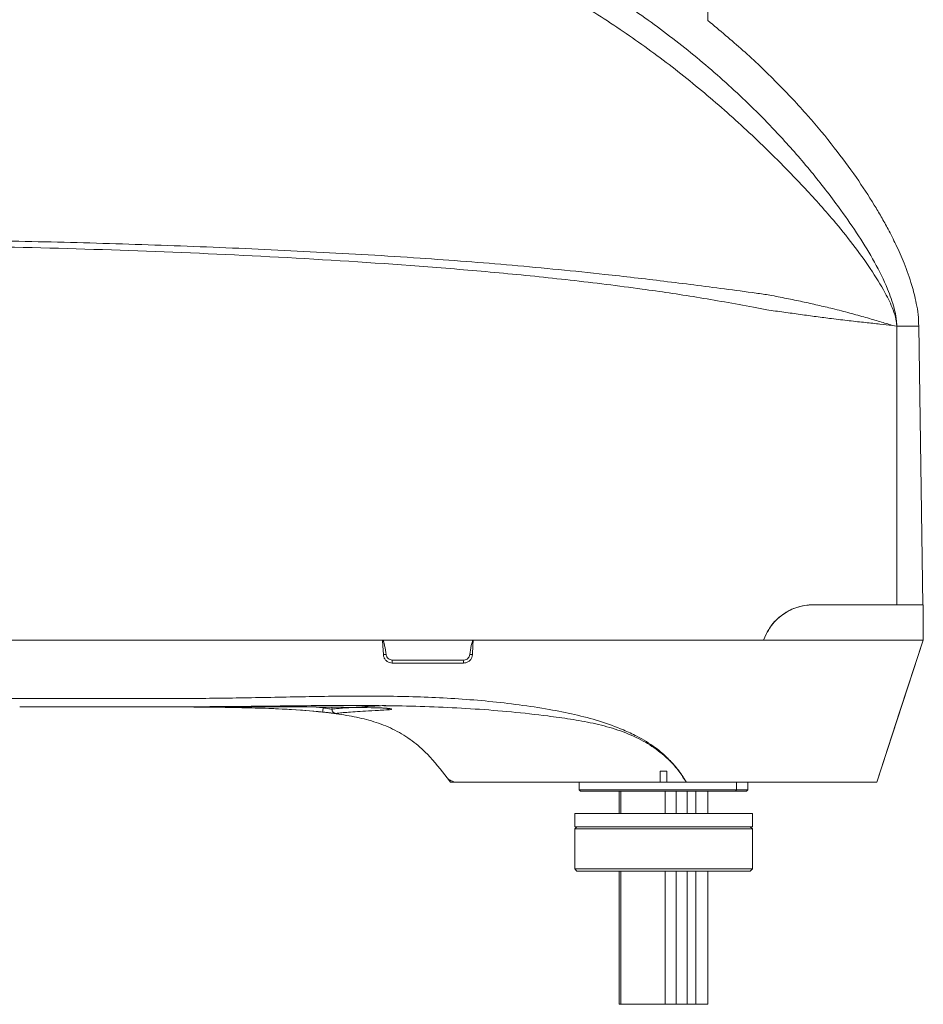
# Paper-space layout '图纸2' of a CAD drawing. Header units: millimetres. Extents: x 85 to 239, y 41 to 174.
# Tile 6 of 7: x 197 to 226, y 90 to 122. Entities that reach past the tile are written whole.
import ezdxf

# ---------------------------------------------------------------- set-up
doc = ezdxf.new("R2010")
doc.units = ezdxf.units.MM

psp = doc.layouts.new('图纸2')

# ---------------------------------------------------------------- linework, layer by layer
at = {"color": 7, "linetype": 'Continuous', "lineweight": 15}
for p, q in [((218.7322, 122.1073), (218.7322, 159.3152)), ((224.8063, 112.2735), (224.6596, 112.3038)), ((224.8063, 103.3152), (224.8063, 112.2735)), ((225.6492, 103.3152), (225.5179, 112.2735)), ((222.1342, 103.3152), (225.6608, 103.3152)), ((225.6608, 102.1723), (225.6608, 103.3152)), ((220.5179, 102.1723), (225.6608, 102.1723)), ((225.6607, 102.1723), (224.1608, 97.601)), ((196.5913, 100.0294), (196.7001, 100.0293)), ((217.4108, 97.9581), (217.1965, 97.9581)), ((217.1965, 97.9581), (217.1965, 97.601)), ((217.4108, 97.601), (217.4108, 97.9581)), ((210.3457, 97.7409), (210.4465, 97.601)), ((214.5893, 97.601), (214.5893, 97.358)), ((217.1965, 97.601), (217.4108, 97.601)), ((217.4108, 97.601), (218.0363, 97.601)), ((218.0363, 97.601), (218.0388, 97.601)), ((220.0179, 97.358), (220.0179, 97.601)), ((214.5893, 97.358), (214.6322, 97.3152)), ((219.6543, 97.358), (214.5893, 97.358)), ((219.6171, 97.3152), (214.6322, 97.3152)), ((215.8751, 97.3152), (215.8751, 96.6009)), ((215.8761, 96.6009), (215.8761, 97.3152)), ((215.9345, 97.3152), (215.9345, 96.6009)), ((217.359, 96.6009), (217.359, 97.3152)), ((217.7115, 97.3152), (217.7115, 96.6009)), ((218.0653, 96.6009), (218.0653, 97.3152)), ((218.3414, 97.3152), (218.3414, 96.6009)), ((218.7322, 96.6009), (218.7322, 97.3152)), ((219.6171, 97.3152), (219.6543, 97.358)), ((219.9751, 97.3152), (219.6171, 97.3152)), ((220.0179, 97.358), (219.6543, 97.358)), ((219.9751, 97.3152), (220.0179, 97.358)), ((214.4465, 96.6009), (214.4465, 96.1723)), ((214.4465, 96.6009), (220.1608, 96.6009)), ((220.1608, 96.1723), (220.1608, 96.6009)), ((214.5179, 96.1723), (214.4465, 96.1009)), ((214.4465, 96.1723), (220.1608, 96.1723)), ((214.4465, 96.1009), (214.4465, 94.8152)), ((214.4465, 96.1009), (220.1608, 96.1009)), ((220.1608, 96.1009), (220.0893, 96.1723)), ((220.1608, 94.8152), (220.1608, 96.1009)), ((214.4465, 94.8152), (214.5179, 94.7437)), ((214.4465, 94.8152), (220.1608, 94.8152)), ((220.0893, 94.7437), (214.5179, 94.7437)), ((215.8751, 94.7437), (215.8751, 90.458)), ((215.8761, 90.458), (215.8761, 94.7437)), ((215.9345, 94.7437), (215.9345, 90.458)), ((217.359, 90.458), (217.359, 94.7437)), ((217.7115, 94.7437), (217.7115, 90.458)), ((218.0653, 90.458), (218.0653, 94.7437)), ((218.3414, 94.7437), (218.3414, 90.458)), ((218.7322, 90.458), (218.7322, 94.7437)), ((220.0893, 94.7437), (220.1608, 94.8152)), ((215.8751, 90.458), (215.8761, 90.458)), ((215.8761, 90.458), (215.9345, 90.458)), ((215.9345, 90.458), (217.359, 90.458)), ((217.7115, 90.458), (217.359, 90.458)), ((217.7115, 90.458), (218.0653, 90.458)), ((218.0653, 90.458), (218.3414, 90.458)), ((218.3414, 90.458), (218.7322, 90.458))]:
    psp.add_line(p, q, dxfattribs=at)
at = {"color": 8, "linetype": 'Continuous', "lineweight": 15}
for p, q in [((200.8364, 100.0287), (200.7412, 100.0287)), ((206.0048, 100.0246), (206.3517, 99.9992)), ((206.6361, 100.0173), (206.6376, 99.9543)), ((219.6543, 97.358), (219.6543, 97.601))]:
    psp.add_line(p, q, dxfattribs=at)
at = {"color": 7, "linetype": 'Continuous', "lineweight": 15, "flags": 128}
for points in [[(208.2901, 101.7091), (208.2753, 101.9921), (208.2658, 102.1723)], [(211.1811, 102.1723), (211.1722, 102.0035), (211.1568, 101.7092)], [(224.1608, 97.601), (224.9107, 99.8867), (225.6607, 102.1723)]]:
    psp.add_lwpolyline(points, dxfattribs=at)
at = {"color": 7, "linetype": 'Continuous', "lineweight": 15}
for centre, radius, start, end in [((208.3966, 99.8285), 1.8836, 90.60299, 93.24015), ((211.064, 99.8869), 1.8247, 87.08385, 89.71658), ((210.8192, 101.4398), 2.2447, 177.57024, 180.016), ((212.5492, 101.4395), 1.6766, 176.72789, 180.01064), ((193.8581, 101.296), 12.5608, 353.43915, 354.07379), ((206.7804, 99.9581), 0.1429, 181.4889, 262.22439)]:
    psp.add_arc(centre, radius, start, end, dxfattribs=at)
at = {"color": 8, "linetype": 'Continuous', "lineweight": 15}
psp.add_arc((208.5003, 100.0511), 0.1157, 218.59081, 261.73343, dxfattribs=at)
at = {"color": 7, "linetype": 'Continuous', "lineweight": 15}
for points, knots in [([(169.3437, 122.731), (169.6121, 122.905), (170.1498, 123.2533), (171.0278, 123.7952), (172.0066, 124.3736), (173.0959, 124.9796), (174.2915, 125.599), (175.519, 126.1858), (177.0331, 126.8458), (178.8522, 127.5253), (180.9898, 128.1661), (183.1676, 128.6664), (185.3709, 129.0262), (187.8096, 129.2496), (190.4767, 129.3386), (193.3687, 129.3063), (196.2591, 129.1249), (199.1354, 128.7958), (201.985, 128.3122), (204.5901, 127.7238), (206.9487, 127.0453), (209.0621, 126.298), (211.1291, 125.4274), (213.1365, 124.433), (215.0001, 123.359), (216.7182, 122.2149), (218.2903, 121.0141), (219.7754, 119.7135), (221.049, 118.4257), (222.1253, 117.1822), (222.9327, 116.1297), (223.591, 115.1832), (224.1047, 114.3422), (224.4854, 113.5686), (224.6941, 112.9912), (224.7692, 112.6565), (224.7928, 112.502), (224.8035, 112.3981), (224.8068, 112.322), (224.8064, 112.281), (224.8063, 112.2735)], [0, 0, 0, 0, 0.0177119, 0.035474, 0.0532045, 0.0745225, 0.0959094, 0.1173324, 0.1386998, 0.1734671, 0.2083502, 0.2432766, 0.2781669, 0.3129404, 0.3580203, 0.4032321, 0.4484954, 0.4937404, 0.5389098, 0.5839613, 0.6189161, 0.6539697, 0.6890461, 0.7240793, 0.7590169, 0.789927, 0.8209153, 0.851875, 0.882746, 0.9063646, 0.9299712, 0.9464096, 0.962871, 0.9792804, 0.9904764, 0.9946652, 0.9964331, 0.9980773, 0.9996495, 1, 1, 1, 1]), ([(224.8063, 112.2735), (224.806, 112.2828), (224.804, 112.3576), (224.7759, 112.5497), (224.6615, 112.9021), (224.399, 113.4318), (223.9697, 114.1302), (223.4033, 114.9095), (222.6869, 115.7946), (221.8071, 116.7764), (220.6663, 117.9393), (219.3632, 119.1627), (217.8759, 120.4068), (216.3167, 121.568), (214.6207, 122.6759), (212.7853, 123.7127), (210.8143, 124.673), (208.7865, 125.5137), (206.7148, 126.2356), (204.3974, 126.8917), (201.8329, 127.4607), (199.0234, 127.9286), (196.1883, 128.2458), (193.3396, 128.4192), (190.4895, 128.4471), (187.8676, 128.3595), (185.4779, 128.1373), (183.3276, 127.7796), (181.2017, 127.2875), (179.1123, 126.666), (177.3117, 126.0085), (175.7855, 125.3721), (174.5197, 124.8032), (173.2844, 124.2065), (172.1477, 123.6186), (171.1169, 123.0522), (170.1833, 122.5166), (169.6141, 122.1722), (169.33, 122.0003)], [0, 0, 0, 0, 0.0004402, 0.0035401, 0.0093615, 0.0204551, 0.0371719, 0.0539469, 0.0706922, 0.0946163, 0.1185597, 0.1492077, 0.179927, 0.2106612, 0.2413295, 0.2758423, 0.3104468, 0.3450906, 0.379711, 0.4142375, 0.4590365, 0.5039498, 0.5489368, 0.5939421, 0.6388972, 0.6837243, 0.7179841, 0.7523495, 0.7867608, 0.8211441, 0.855419, 0.8774256, 0.8994908, 0.9215149, 0.9434653, 0.9623038, 0.9811792, 1, 1, 1, 1]), ([(225.5129, 112.274), (225.5096, 112.4003), (225.503, 112.6475), (225.4417, 112.9939), (225.3721, 113.3059), (225.2514, 113.7414), (225.0617, 114.2749), (224.7964, 114.875), (224.5456, 115.3711), (224.3119, 115.7935), (223.9803, 116.3529), (223.4897, 117.1018), (222.7799, 118.0609), (221.9315, 119.0824), (220.9515, 120.1303), (219.8773, 121.1557), (219.1107, 121.7927), (218.7322, 122.1073)], [0, 0, 0, 0, 0.0309528, 0.0605928, 0.0861088, 0.109402, 0.1714462, 0.2248354, 0.2702999, 0.3078204, 0.3432541, 0.4298468, 0.5273704, 0.6358974, 0.7554965, 0.8792529, 1, 1, 1, 1]), ([(168.9611, 110.0394), (169.0864, 110.2796), (169.34, 110.7662), (169.8204, 111.3926), (170.357, 111.9212), (170.926, 112.3534), (171.5632, 112.7303), (172.2504, 113.049), (172.9602, 113.3098), (173.7676, 113.5547), (174.6509, 113.7771), (175.7728, 114.0303), (177.0242, 114.279), (178.4256, 114.5019), (179.8134, 114.6699), (181.1955, 114.7957), (183.2483, 114.9334), (185.9697, 115.0341), (189.3625, 115.0806), (192.7517, 115.0735), (196.124, 115.024), (199.4777, 114.9407), (202.8102, 114.8233), (206.1418, 114.6689), (209.3515, 114.4847), (212.4459, 114.2449), (214.7423, 114.0207), (216.3662, 113.8382), (217.3199, 113.7238), (218.2864, 113.6031), (219.2784, 113.4746), (220.0938, 113.3701), (220.7615, 113.2715), (221.2587, 113.1694), (221.7747, 113.0641), (222.2713, 112.9535), (222.7855, 112.8317), (223.3062, 112.6984), (223.8161, 112.5568), (224.2779, 112.4196), (224.5321, 112.3425), (224.6596, 112.3038)], [0, 0, 0, 0, 0.0167861, 0.0340048, 0.0475631, 0.0613922, 0.075171, 0.0889396, 0.1024684, 0.1151286, 0.1327195, 0.1490747, 0.1735446, 0.1972686, 0.2207978, 0.244146, 0.2673388, 0.324662, 0.3815853, 0.4386219, 0.4957446, 0.5518338, 0.6079847, 0.6641126, 0.7202911, 0.7704079, 0.8210414, 0.8371488, 0.8533997, 0.8699041, 0.8868308, 0.9046269, 0.9123366, 0.92196, 0.9314995, 0.9411081, 0.9508021, 0.9628912, 0.9750899, 0.9875056, 1, 1, 1, 1]), ([(224.6596, 112.3038), (224.5312, 112.3176), (224.2748, 112.3451), (223.8067, 112.392), (223.2866, 112.4498), (222.7522, 112.5143), (222.2221, 112.583), (221.7089, 112.6519), (221.1764, 112.7286), (220.668, 112.7948), (220.0308, 112.9145), (219.2807, 113.0565), (218.3762, 113.2099), (217.4914, 113.3472), (216.1387, 113.5391), (214.3145, 113.7649), (212.0166, 113.9988), (208.9825, 114.2512), (205.2021, 114.4962), (200.6724, 114.7017), (196.385, 114.8282), (192.3439, 114.8898), (188.5517, 114.8909), (185.5268, 114.8354), (183.2655, 114.7351), (181.761, 114.6406), (180.249, 114.5106), (178.731, 114.335), (177.1996, 114.1032), (175.9303, 113.8524), (174.9129, 113.6142), (174.1382, 113.4157), (173.3313, 113.1747), (172.5101, 112.8735), (171.6427, 112.4715), (170.7875, 111.9454), (170.1088, 111.3753), (169.616, 110.8618), (169.259, 110.4314), (169.0614, 110.1427), (168.9626, 109.9983)], [0, 0, 0, 0, 0.0125211, 0.0250029, 0.0373505, 0.0496583, 0.0595645, 0.0693991, 0.0791659, 0.0890105, 0.0965715, 0.1128526, 0.1284168, 0.1436308, 0.1586305, 0.1981041, 0.2371057, 0.2758568, 0.3524299, 0.4289492, 0.5054219, 0.5695106, 0.6334819, 0.6973353, 0.7225997, 0.7480325, 0.773627, 0.799406, 0.8253979, 0.8520961, 0.8650032, 0.8785738, 0.8929812, 0.9084412, 0.9244031, 0.9443864, 0.9644258, 0.9762119, 0.9880955, 1, 1, 1, 1]), ([(220.5179, 102.1723), (220.5981, 102.3442), (220.7584, 102.688), (221.1861, 103.0608), (221.6635, 103.2803), (221.9842, 103.3041), (222.1342, 103.3152)], [0, 0, 0, 0, 0.2560682, 0.512019, 0.7718921, 1, 1, 1, 1]), ([(222.1342, 103.3152), (222.0382, 103.3105), (221.8463, 103.3011), (221.556, 103.2239), (221.2764, 103.0955), (221.0246, 102.9199), (220.8128, 102.7046), (220.6364, 102.4584), (220.5581, 102.2694), (220.5179, 102.1723)], [0, 0, 0, 0, 0.1467392, 0.2933894, 0.4407843, 0.5881094, 0.7228291, 0.8575345, 1, 1, 1, 1]), ([(222.1342, 103.3152), (222.3168, 103.3152), (222.682, 103.3152), (223.1951, 103.3152), (223.6772, 103.3152), (224.1096, 103.3152), (224.4918, 103.3152), (224.7012, 103.3152), (224.8063, 103.3152)], [0, 0, 0, 0, 0.165697, 0.3313951, 0.5033032, 0.6752115, 0.8369192, 1, 1, 1, 1]), ([(225.6486, 103.3152), (225.6441, 103.3152), (225.635, 103.3152), (225.5354, 103.3152), (225.3461, 103.3152), (225.0715, 103.3152), (224.8947, 103.3152), (224.8063, 103.3152)], [0, 0, 0, 0, 0.16553819, 0.33491583, 0.66267001, 0.83134009, 1, 1, 1, 1]), ([(220.5179, 102.1723), (219.7412, 102.1723), (218.1872, 102.1723), (215.8149, 102.1723), (213.4283, 102.1723), (211.0311, 102.1723), (208.6319, 102.1723), (204.9597, 102.1723), (200.0132, 102.1723), (193.7887, 102.1723), (188.4594, 102.1723), (184.0256, 102.1723), (180.9152, 102.1723), (178.2343, 102.1723), (176.3528, 102.1723), (174.8436, 102.1723), (173.7117, 102.1723), (172.6027, 102.1723), (171.5674, 102.1723), (170.6285, 102.1723), (169.8699, 102.1723), (169.2628, 102.1723), (168.9737, 102.1723), (168.8292, 102.1723)], [0, 0, 0, 0, 0.0451391, 0.0903101, 0.1356041, 0.1810041, 0.2264206, 0.2717233, 0.3893627, 0.5070134, 0.6246629, 0.6915438, 0.7584206, 0.8010286, 0.8436304, 0.8652826, 0.8870191, 0.9086503, 0.9301582, 0.9499826, 0.9697865, 0.9848968, 1, 1, 1, 1]), ([(208.2658, 102.1723), (206.8421, 102.1723), (203.9945, 102.1723), (199.5294, 102.1723), (194.8719, 102.1723), (190.3025, 102.1723), (186.0132, 102.1723), (182.4951, 102.1723), (179.4688, 102.1723), (177.4384, 102.1723), (175.9113, 102.1723), (174.8877, 102.1723), (173.8719, 102.1723), (172.8763, 102.1723), (171.9251, 102.1723), (171.3402, 102.1723), (171.0557, 102.1723)], [0, 0, 0, 0, 0.1141995, 0.2283983, 0.3579445, 0.4874925, 0.5946011, 0.7017076, 0.7694441, 0.837174, 0.864597, 0.8921481, 0.9196335, 0.9469629, 0.9741991, 1, 1, 1, 1]), ([(208.3768, 101.712), (208.3633, 101.8058), (208.3468, 101.9207), (208.3193, 102.0482), (208.308, 102.092), (208.2988, 102.1212), (208.2914, 102.1406), (208.2848, 102.1545), (208.2792, 102.1636), (208.2736, 102.1694), (208.2695, 102.172), (208.2667, 102.1722), (208.2658, 102.1723)], [0, 0, 0, 0, 0.591861, 0.7250448, 0.814652, 0.8751231, 0.9161326, 0.9441633, 0.9711164, 0.9827388, 0.99451, 1, 1, 1, 1]), ([(211.1811, 102.1723), (210.6371, 102.1723), (209.6657, 102.1723), (208.6936, 102.1723), (208.2658, 102.1723)], [0, 0, 0, 0, 0.5599825, 1, 1, 1, 1]), ([(211.1811, 102.1723), (211.1799, 102.1722), (211.1772, 102.1719), (211.1723, 102.1686), (211.162, 102.1564), (211.1393, 102.1007), (211.1064, 101.9501), (211.0866, 101.8086), (211.073, 101.7115)], [0, 0, 0, 0, 0.0071259, 0.0168549, 0.035793, 0.1066908, 0.3877697, 1, 1, 1, 1]), ([(225.6607, 102.1723), (225.6427, 102.1723), (225.6064, 102.1723), (225.3107, 102.1723), (224.8477, 102.1723), (224.2082, 102.1723), (223.4213, 102.1723), (222.5024, 102.1723), (221.5806, 102.1723), (220.7016, 102.1723), (219.905, 102.1723), (218.4987, 102.1723), (216.4762, 102.1723), (213.832, 102.1723), (212.0647, 102.1723), (211.1811, 102.1723)], [0, 0, 0, 0, 0.0612251, 0.1233328, 0.1854407, 0.247556, 0.3096713, 0.3717832, 0.4338955, 0.4782088, 0.5226777, 0.5671496, 0.7113489, 0.8556764, 1, 1, 1, 1]), ([(208.5745, 101.4392), (208.5425, 101.4423), (208.4784, 101.4486), (208.393, 101.4978), (208.3285, 101.5702), (208.2967, 101.6456), (208.2917, 101.6933), (208.2901, 101.7091)], [0, 0, 0, 0, 0.22202816, 0.44406346, 0.66654053, 0.88939269, 1, 1, 1, 1]), ([(208.5765, 101.535), (208.5523, 101.5376), (208.5058, 101.5425), (208.4455, 101.5796), (208.401, 101.6317), (208.382, 101.6796), (208.3775, 101.7071), (208.3768, 101.712)], [0, 0, 0, 0, 0.248937, 0.4790527, 0.7120429, 0.9486818, 1, 1, 1, 1]), ([(211.1568, 101.7092), (211.152, 101.6774), (211.1424, 101.614), (211.0892, 101.5314), (211.014, 101.4708), (210.9371, 101.4426), (210.889, 101.4401), (210.8726, 101.4392)], [0, 0, 0, 0, 0.22179589, 0.44356855, 0.6648329, 0.88589673, 1, 1, 1, 1]), ([(211.073, 101.7115), (211.0675, 101.6879), (211.0566, 101.6415), (211.0121, 101.5851), (210.9543, 101.5476), (210.9057, 101.5358), (210.8794, 101.5353), (210.8754, 101.5352)], [0, 0, 0, 0, 0.2501747, 0.4906431, 0.7260753, 0.9578073, 1, 1, 1, 1]), ([(210.8726, 101.4392), (210.7781, 101.4392), (210.3056, 101.4392), (209.5396, 101.4392), (208.8679, 101.4392), (208.5745, 101.4392)], [0, 0, 0, 0, 0.1234185, 0.617107, 1, 1, 1, 1]), ([(210.8754, 101.5352), (210.7808, 101.5352), (210.3083, 101.5349), (209.542, 101.5342), (208.8701, 101.5347), (208.5765, 101.535)], [0, 0, 0, 0, 0.1233807, 0.6169206, 1, 1, 1, 1]), ([(196.2458, 100.2973), (196.3365, 100.2974), (198.1994, 100.2975), (200.7198, 100.2839), (203.8077, 100.3137), (205.7821, 100.36), (207.7562, 100.3841), (209.7259, 100.3526), (211.6867, 100.2273), (213.258, 100.0214), (214.4412, 99.7902), (215.2431, 99.5797), (215.9131, 99.3403), (216.5178, 99.0581), (217.0069, 98.7586), (217.3469, 98.4706), (217.5907, 98.2234), (217.7562, 98.0294), (217.9247, 97.7917), (218.0041, 97.6589), (218.0388, 97.601)], [0, 0, 0, 0, 0.0120331, 0.2471155, 0.334332, 0.421769, 0.5091791, 0.5963697, 0.6832997, 0.7701769, 0.8070349, 0.8439119, 0.8806906, 0.9018684, 0.9330075, 0.9570437, 0.9611798, 0.9793778, 0.9909997, 1, 1, 1, 1]), ([(204.2618, 100.0481), (204.2349, 100.0478), (203.4234, 100.0396), (200.8663, 100.0194), (198.3353, 100.0253), (196.5893, 100.0295)], [0, 0, 0, 0, 0.0105437, 0.3174236, 1, 1, 1, 1]), ([(206.3366, 99.8609), (206.2418, 99.8704), (205.7679, 99.9183), (204.5312, 99.992), (202.6255, 100.0263), (199.8517, 100.0306), (197.84, 100.0298), (196.5909, 100.0294)], [0, 0, 0, 0, 0.0293044, 0.146552, 0.3810332, 0.6156687, 1, 1, 1, 1]), ([(210.3457, 97.7409), (210.1413, 98.0035), (209.8029, 98.4384), (209.2255, 98.9484), (208.6708, 99.2955), (208.0645, 99.5403), (207.4279, 99.7027), (206.7794, 99.8099), (205.7654, 99.9242), (204.3873, 99.9936), (202.6469, 100.0232), (201.4634, 100.0285), (200.8601, 100.0287), (200.8364, 100.0287)], [0, 0, 0, 0, 0.0975345, 0.1614934, 0.2251764, 0.2887939, 0.3527349, 0.4177845, 0.481721, 0.6523896, 0.8227733, 0.9930444, 1, 1, 1, 1]), ([(203.2012, 100.029), (203.5002, 100.0289), (204.4743, 100.0286), (206.1229, 100.0302), (207.4725, 100.0078), (208.1474, 99.9965)], [0, 0, 0, 0, 0.1812689, 0.5906155, 1, 1, 1, 1]), ([(206.7611, 99.8165), (206.7587, 99.8164), (206.7507, 99.816), (206.7055, 99.82), (206.6094, 99.8306), (206.4812, 99.8452), (206.3848, 99.8557), (206.3366, 99.8609)], [0, 0, 0, 0, 0.0936512, 0.3188349, 0.5458412, 0.7732501, 1, 1, 1, 1]), ([(206.3517, 99.9992), (206.3842, 99.9936), (206.4489, 99.9824), (206.5352, 99.9672), (206.6002, 99.9566), (206.6307, 99.9532), (206.636, 99.9541), (206.6376, 99.9543)], [0, 0, 0, 0, 0.2292521, 0.4578716, 0.684241, 0.9073144, 1, 1, 1, 1]), ([(206.6376, 99.9543), (206.6673, 99.9584), (206.7268, 99.9664), (206.9103, 99.9831), (207.1646, 100.0012), (207.4964, 100.0224), (207.8934, 100.0466), (208.2136, 100.0655), (208.3743, 100.0749)], [0, 0, 0, 0, 0.1640429, 0.328086, 0.4968972, 0.6657082, 0.8322541, 1, 1, 1, 1]), ([(208.4836, 99.9366), (208.3253, 99.9273), (208.0077, 99.9085), (207.6175, 99.8847), (207.293, 99.8638), (207.0402, 99.8459), (206.8529, 99.8289), (206.7917, 99.8207), (206.7611, 99.8165)], [0, 0, 0, 0, 0.1665192, 0.3342539, 0.4982945, 0.662336, 0.8311684, 1, 1, 1, 1]), ([(208.1474, 99.9965), (208.1602, 99.9961), (208.221, 99.9941), (208.3272, 99.9889), (208.4445, 99.9792), (208.5258, 99.9671), (208.5613, 99.9544), (208.5512, 99.9428), (208.5062, 99.9387), (208.4836, 99.9366)], [0, 0, 0, 0, 0.0430919, 0.2037623, 0.3638192, 0.5230784, 0.6817536, 0.840505, 1, 1, 1, 1]), ([(208.1538, 99.9958), (208.1729, 99.9953), (208.2371, 99.9935), (208.3395, 99.9877), (208.4375, 99.9789), (208.4872, 99.9719), (208.5048, 99.9672), (208.5028, 99.9679), (208.5025, 99.968)], [0, 0, 0, 0, 0.1130826, 0.3804783, 0.6438503, 0.8583024, 0.9729056, 1, 1, 1, 1]), ([(210.3513, 97.7331), (210.3741, 97.7117), (210.4197, 97.6688), (210.5387, 97.6237), (210.5985, 97.601)], [0, 0, 0, 0, 0.4977398, 1, 1, 1, 1]), ([(210.4465, 97.601), (210.464, 97.601), (210.4905, 97.601), (210.6555, 97.601), (210.878, 97.601), (211.1949, 97.601), (211.5957, 97.601), (212.0511, 97.601), (212.5835, 97.601), (213.1799, 97.601), (213.8157, 97.601), (214.5048, 97.601), (215.2297, 97.601), (215.8336, 97.601), (216.4905, 97.601), (216.9603, 97.601), (217.1965, 97.601)], [0, 0, 0, 0, 0.1068585, 0.1618865, 0.2169147, 0.3237732, 0.3788012, 0.433829, 0.5406726, 0.5956923, 0.6507126, 0.7576186, 0.8126734, 0.867728, 0.9335133, 1, 1, 1, 1]), ([(218.0388, 97.601), (218.3892, 97.601), (219.1155, 97.601), (219.9929, 97.601), (220.6803, 97.601), (221.3351, 97.601), (221.9361, 97.601), (222.4685, 97.601), (222.9516, 97.601), (223.3568, 97.601), (223.6747, 97.601), (223.9153, 97.601), (224.1168, 97.601), (224.146, 97.601), (224.1608, 97.601)], [0, 0, 0, 0, 0.1058654, 0.2194436, 0.2779331, 0.3364225, 0.4500011, 0.5084906, 0.5669802, 0.6805577, 0.7390469, 0.7975358, 0.8976528, 1, 1, 1, 1])]:
    psp.add_open_spline(points, degree=3, knots=knots, dxfattribs=at)
at = {"color": 8, "linetype": 'Continuous', "lineweight": 15}
for points, knots in [([(225.5036, 112.2735), (225.507, 112.2735), (225.5185, 112.2735), (225.4068, 112.2735), (225.1831, 112.2735), (224.9316, 112.2735), (224.8063, 112.2735)], [0, 0, 0, 0, 0.1204526, 0.4147197, 0.7081959, 1, 1, 1, 1]), ([(218.0363, 97.601), (217.9587, 97.7238), (217.8035, 97.9694), (217.4632, 98.3526), (217.0092, 98.7278), (216.4128, 99.0681), (215.7497, 99.3238), (215.0373, 99.5086), (214.3106, 99.6373), (213.0465, 99.81), (211.2407, 99.9816), (208.8905, 100.07), (206.5636, 100.0772), (205.0203, 100.0577), (204.2618, 100.0481)], [0, 0, 0, 0, 0.0301839, 0.0603721, 0.1063282, 0.152349, 0.2029565, 0.2538264, 0.3049611, 0.3559312, 0.518083, 0.6803539, 0.8429072, 1, 1, 1, 1])]:
    psp.add_open_spline(points, degree=3, knots=knots, dxfattribs=at)

doc.saveas('drawing.dxf')
